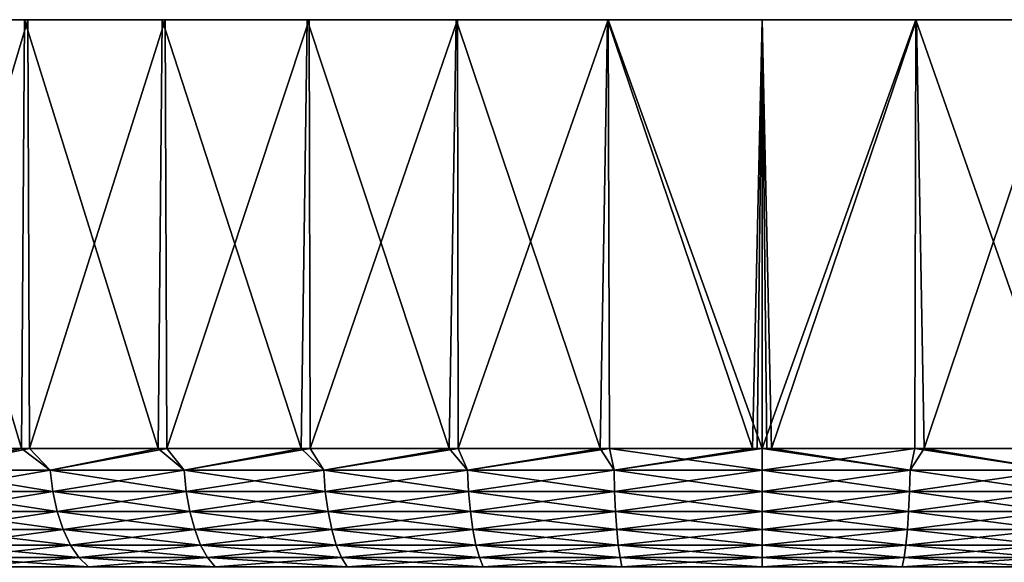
# Model space of a CAD drawing. Header units: metres. Extents: x -106 to 264, y -111 to 81.
# Tile 75 of 256: x -91 to -72, y 70 to 81. Entities that reach past the tile are written whole.
import ezdxf

# ---------------------------------------------------------------- set-up
doc = ezdxf.new("R2010")
doc.units = ezdxf.units.M
doc.layers.add('solid_20422013', color=7, linetype='CONTINUOUS')

msp = doc.modelspace()

# ---------------------------------------------------------------- linework, layer by layer
at = {"layer": 'solid_20422013'}
for points in [[(-93.725922, 80.599998, -24.560667), (-91.195915, 72.099998, -26.153971), (-93.761536, 72.099998, -24.536491)], [(-93.725922, 80.599998, -24.560667), (-91.135933, 80.599998, -26.185276), (-91.195915, 72.099998, -26.153971)], [(-93.646889, 80.599998, 24.616077), (-91.135933, 80.599998, -26.185276), (-93.725922, 80.599998, -24.560667)], [(-91.064796, 80.599998, 26.225109), (-93.646889, 80.599998, 24.616077), (-93.608345, 72.099998, 24.643549)], [(-91.064796, 80.599998, 26.225109), (-91.135933, 80.599998, -26.185276), (-93.646889, 80.599998, 24.616077)], [(-91.064796, 80.599998, 26.225109), (-93.608345, 72.099998, 24.643549), (-91.032692, 72.099998, 26.245014)], [(-91.135933, 80.599998, -26.185276), (-88.480087, 72.099998, -27.504137), (-91.195915, 72.099998, -26.153971)], [(-91.135933, 80.599998, -26.185276), (-88.399208, 80.599998, -27.539022), (-88.480087, 72.099998, -27.504137)], [(-91.064796, 80.599998, 26.225109), (-88.399208, 80.599998, -27.539022), (-91.135933, 80.599998, -26.185276)], [(-88.339615, 80.599998, 27.564747), (-91.064796, 80.599998, 26.225109), (-91.032692, 72.099998, 26.245014)], [(-88.339615, 80.599998, 27.564747), (-88.399208, 80.599998, -27.539022), (-91.064796, 80.599998, 26.225109)], [(-88.339615, 80.599998, 27.564747), (-91.032692, 72.099998, 26.245014), (-88.30851, 72.099998, 27.578236)], [(-88.399208, 80.599998, -27.539022), (-85.641815, 72.099998, -28.573191), (-88.480087, 72.099998, -27.504137)], [(-88.399208, 80.599998, -27.539022), (-85.528252, 80.599998, -28.607393), (-85.641815, 72.099998, -28.573191)], [(-88.339615, 80.599998, 27.564747), (-85.528252, 80.599998, -28.607393), (-88.399208, 80.599998, -27.539022)], [(-85.483963, 80.599998, 28.621628), (-88.339615, 80.599998, 27.564747), (-88.30851, 72.099998, 27.578236)], [(-85.483963, 80.599998, 28.621628), (-85.528252, 80.599998, -28.607393), (-88.339615, 80.599998, 27.564747)], [(-85.483963, 80.599998, 28.621628), (-88.30851, 72.099998, 27.578236), (-85.463638, 72.099998, 28.629587)], [(-85.528252, 80.599998, -28.607393), (-82.710106, 72.099998, -29.350204), (-85.641815, 72.099998, -28.573191)], [(-85.528252, 80.599998, -28.607393), (-82.570786, 80.599998, -29.37936), (-82.710106, 72.099998, -29.350204)], [(-85.483963, 80.599998, 28.621628), (-82.570786, 80.599998, -29.37936), (-85.528252, 80.599998, -28.607393)], [(-82.542503, 80.599998, 29.385166), (-85.483963, 80.599998, 28.621628), (-85.463638, 72.099998, 28.629587)], [(-82.542503, 80.599998, 29.385166), (-82.570786, 80.599998, -29.37936), (-85.483963, 80.599998, 28.621628)], [(-82.542503, 80.599998, 29.385166), (-85.463638, 72.099998, 28.629587), (-82.527145, 72.099998, 29.388323)], [(-82.570786, 80.599998, -29.37936), (-79.714928, 72.099998, -29.82724), (-82.710106, 72.099998, -29.350204)], [(-82.570786, 80.599998, -29.37936), (-79.566696, 80.599998, -29.84181), (-79.714928, 72.099998, -29.82724)], [(-82.542503, 80.599998, 29.385166), (-79.566696, 80.599998, -29.84181), (-82.570786, 80.599998, -29.37936)], [(-79.552879, 80.599998, 29.842968), (-82.542503, 80.599998, 29.385166), (-82.527145, 72.099998, 29.388323)], [(-79.552879, 80.599998, 29.842968), (-79.566696, 80.599998, -29.84181), (-82.542503, 80.599998, 29.385166)], [(-79.552879, 80.599998, 29.842968), (-82.527145, 72.099998, 29.388323), (-79.529053, 72.099998, 29.846689)], [(-79.566696, 80.599998, -29.84181), (-76.68689, 72.099998, -29.999418), (-79.714928, 72.099998, -29.82724)], [(-79.566696, 80.599998, -29.84181), (-76.5, 80.599998, -30), (-76.68689, 72.099998, -29.999418)], [(-79.566696, 80.599998, -29.84181), (-76.5, 80.599998, 30), (-76.5, 80.599998, -30)], [(-79.552879, 80.599998, 29.842968), (-76.5, 80.599998, 30), (-79.566696, 80.599998, -29.84181)], [(-79.552879, 80.599998, 29.842968), (-79.529053, 72.099998, 29.846689), (-76.5, 72.099998, 30)], [(-79.552879, 80.599998, 29.842968), (-76.5, 72.099998, 30), (-76.5, 80.599998, 30)], [(-76.5, 80.599998, -30), (-76.593445, 72.099998, -29.999855), (-76.68689, 72.099998, -29.999418)], [(-76.5, 80.599998, -30), (-76.5, 72.099998, -30), (-76.593445, 72.099998, -29.999855)], [(-73.447121, 80.599998, -29.842968), (-73.470947, 72.099998, -29.846689), (-76.5, 72.099998, -30)], [(-76.5, 80.599998, -30), (-73.447121, 80.599998, -29.842968), (-76.5, 72.099998, -30)], [(-76.5, 80.599998, 30), (-76.5, 72.099998, 30), (-76.406555, 72.099998, 29.999855)], [(-76.5, 80.599998, 30), (-76.406555, 72.099998, 29.999855), (-76.31311, 72.099998, 29.999418)], [(-73.433304, 80.599998, 29.84181), (-76.5, 80.599998, 30), (-76.31311, 72.099998, 29.999418)], [(-76.5, 80.599998, -30), (-76.5, 80.599998, 30), (-73.433304, 80.599998, 29.84181)], [(-76.5, 80.599998, -30), (-73.433304, 80.599998, 29.84181), (-73.447121, 80.599998, -29.842968)], [(-73.433304, 80.599998, 29.84181), (-76.31311, 72.099998, 29.999418), (-73.285072, 72.099998, 29.82724)], [(-73.447121, 80.599998, -29.842968), (-70.472855, 72.099998, -29.388323), (-73.470947, 72.099998, -29.846689)], [(-73.447121, 80.599998, -29.842968), (-70.457497, 80.599998, -29.385166), (-70.472855, 72.099998, -29.388323)], [(-73.447121, 80.599998, -29.842968), (-73.433304, 80.599998, 29.84181), (-70.457497, 80.599998, -29.385166)], [(-70.429214, 80.599998, 29.37936), (-73.433304, 80.599998, 29.84181), (-73.285072, 72.099998, 29.82724)], [(-70.457497, 80.599998, -29.385166), (-73.433304, 80.599998, 29.84181), (-70.429214, 80.599998, 29.37936)], [(-70.429214, 80.599998, 29.37936), (-73.285072, 72.099998, 29.82724), (-70.289894, 72.099998, 29.350204)], [(-93.146301, 71.668884, -24.912949), (-93.761536, 72.099998, -24.536491), (-91.195915, 72.099998, -26.153971)], [(-93.146301, 71.668884, 24.912949), (-91.032692, 72.099998, 26.245014), (-93.608345, 72.099998, 24.643549)], [(-90.624245, 71.668884, -26.424608), (-93.146301, 71.668884, -24.912949), (-91.195915, 72.099998, -26.153971)], [(-93.146301, 71.668884, 24.912949), (-90.624245, 71.668884, 26.424608), (-91.032692, 72.099998, 26.245014)], [(-90.624245, 71.668884, -26.424608), (-91.195915, 72.099998, -26.153971), (-88.480087, 72.099998, -27.504137)], [(-90.624245, 71.668884, 26.424608), (-88.30851, 72.099998, 27.578236), (-91.032692, 72.099998, 26.245014)], [(-87.966171, 71.668884, -27.681786), (-90.624245, 71.668884, -26.424608), (-88.480087, 72.099998, -27.504137)], [(-90.624245, 71.668884, 26.424608), (-87.966171, 71.668884, 27.681786), (-88.30851, 72.099998, 27.578236)], [(-87.966171, 71.668884, -27.681786), (-88.480087, 72.099998, -27.504137), (-85.641815, 72.099998, -28.573191)], [(-87.966171, 71.668884, 27.681786), (-85.463638, 72.099998, 28.629587), (-88.30851, 72.099998, 27.578236)], [(-85.19767, 71.668884, -28.672371), (-87.966171, 71.668884, -27.681786), (-85.641815, 72.099998, -28.573191)], [(-87.966171, 71.668884, 27.681786), (-85.19767, 71.668884, 28.672371), (-85.463638, 72.099998, 28.629587)], [(-85.19767, 71.668884, -28.672371), (-85.641815, 72.099998, -28.573191), (-82.710106, 72.099998, -29.350204)], [(-85.19767, 71.668884, 28.672371), (-82.527145, 72.099998, 29.388323), (-85.463638, 72.099998, 28.629587)], [(-82.345406, 71.668884, -29.386826), (-85.19767, 71.668884, -28.672371), (-82.710106, 72.099998, -29.350204)], [(-85.19767, 71.668884, 28.672371), (-82.345406, 71.668884, 29.386826), (-82.527145, 72.099998, 29.388323)], [(-82.345406, 71.668884, -29.386826), (-82.710106, 72.099998, -29.350204), (-79.714928, 72.099998, -29.82724)], [(-82.345406, 71.668884, 29.386826), (-79.529053, 72.099998, 29.846689), (-82.527145, 72.099998, 29.388323)], [(-79.436844, 71.668884, -29.81827), (-82.345406, 71.668884, -29.386826), (-79.714928, 72.099998, -29.82724)], [(-82.345406, 71.668884, 29.386826), (-79.436844, 71.668884, 29.81827), (-79.529053, 72.099998, 29.846689)], [(-79.436844, 71.668884, -29.81827), (-79.714928, 72.099998, -29.82724), (-76.68689, 72.099998, -29.999418)], [(-76.5, 71.668884, 29.962547), (-76.5, 72.099998, 30), (-79.529053, 72.099998, 29.846689)], [(-79.436844, 71.668884, 29.81827), (-76.5, 71.668884, 29.962547), (-79.529053, 72.099998, 29.846689)], [(-79.436844, 71.668884, -29.81827), (-76.593445, 72.099998, -29.999855), (-76.5, 72.099998, -30)], [(-76.5, 71.668884, -29.962547), (-79.436844, 71.668884, -29.81827), (-76.5, 72.099998, -30)], [(-79.436844, 71.668884, -29.81827), (-76.68689, 72.099998, -29.999418), (-76.593445, 72.099998, -29.999855)], [(-73.470947, 72.099998, -29.846689), (-76.5, 71.668884, -29.962547), (-76.5, 72.099998, -30)], [(-73.563156, 71.668884, 29.81827), (-76.5, 72.099998, 30), (-76.5, 71.668884, 29.962547)], [(-73.563156, 71.668884, 29.81827), (-76.406555, 72.099998, 29.999855), (-76.5, 72.099998, 30)], [(-73.563156, 71.668884, -29.81827), (-76.5, 71.668884, -29.962547), (-73.470947, 72.099998, -29.846689)], [(-73.563156, 71.668884, 29.81827), (-76.31311, 72.099998, 29.999418), (-76.406555, 72.099998, 29.999855)], [(-73.563156, 71.668884, 29.81827), (-73.285072, 72.099998, 29.82724), (-76.31311, 72.099998, 29.999418)], [(-73.563156, 71.668884, 29.81827), (-70.654594, 71.668884, 29.386826), (-73.285072, 72.099998, 29.82724)], [(-70.654594, 71.668884, -29.386826), (-73.563156, 71.668884, -29.81827), (-73.470947, 72.099998, -29.846689)], [(-70.654594, 71.668884, -29.386826), (-73.470947, 72.099998, -29.846689), (-70.472855, 72.099998, -29.388323)], [(-70.654594, 71.668884, 29.386826), (-70.289894, 72.099998, 29.350204), (-73.285072, 72.099998, 29.82724)], [(-90.571251, 71.247414, 26.32546), (-90.624245, 71.668884, 26.424608), (-93.146301, 71.668884, 24.912949)], [(-93.083839, 71.247414, 24.819473), (-90.571251, 71.247414, 26.32546), (-93.146301, 71.668884, 24.912949)], [(-93.083839, 71.247414, -24.819473), (-93.146301, 71.668884, -24.912949), (-90.624245, 71.668884, -26.424608)], [(-90.571251, 71.247414, -26.32546), (-93.083839, 71.247414, -24.819473), (-90.624245, 71.668884, -26.424608)], [(-87.923149, 71.247414, 27.577921), (-87.966171, 71.668884, 27.681786), (-90.624245, 71.668884, 26.424608)], [(-90.571251, 71.247414, 26.32546), (-87.923149, 71.247414, 27.577921), (-90.624245, 71.668884, 26.424608)], [(-90.571251, 71.247414, -26.32546), (-90.624245, 71.668884, -26.424608), (-87.966171, 71.668884, -27.681786)], [(-87.923149, 71.247414, -27.577921), (-90.571251, 71.247414, -26.32546), (-87.966171, 71.668884, -27.681786)], [(-85.165031, 71.247414, 28.564789), (-85.19767, 71.668884, 28.672371), (-87.966171, 71.668884, 27.681786)], [(-87.923149, 71.247414, 27.577921), (-85.165031, 71.247414, 28.564789), (-87.966171, 71.668884, 27.681786)], [(-87.923149, 71.247414, -27.577921), (-87.966171, 71.668884, -27.681786), (-85.19767, 71.668884, -28.672371)], [(-85.165031, 71.247414, -28.564789), (-87.923149, 71.247414, -27.577921), (-85.19767, 71.668884, -28.672371)], [(-82.323471, 71.247414, 29.276564), (-82.345406, 71.668884, 29.386826), (-85.19767, 71.668884, 28.672371)], [(-85.165031, 71.247414, 28.564789), (-82.323471, 71.247414, 29.276564), (-85.19767, 71.668884, 28.672371)], [(-85.165031, 71.247414, -28.564789), (-85.19767, 71.668884, -28.672371), (-82.345406, 71.668884, -29.386826)], [(-82.323471, 71.247414, -29.276564), (-85.165031, 71.247414, -28.564789), (-82.345406, 71.668884, -29.386826)], [(-79.425827, 71.247414, 29.706388), (-79.436844, 71.668884, 29.81827), (-82.345406, 71.668884, 29.386826)], [(-82.323471, 71.247414, 29.276564), (-79.425827, 71.247414, 29.706388), (-82.345406, 71.668884, 29.386826)], [(-82.323471, 71.247414, -29.276564), (-82.345406, 71.668884, -29.386826), (-79.436844, 71.668884, -29.81827)], [(-79.425827, 71.247414, -29.706388), (-82.323471, 71.247414, -29.276564), (-79.436844, 71.668884, -29.81827)], [(-76.5, 71.247414, 29.850126), (-76.5, 71.668884, 29.962547), (-79.436844, 71.668884, 29.81827)], [(-79.425827, 71.247414, 29.706388), (-76.5, 71.247414, 29.850126), (-79.436844, 71.668884, 29.81827)], [(-79.425827, 71.247414, -29.706388), (-79.436844, 71.668884, -29.81827), (-76.5, 71.668884, -29.962547)], [(-79.425827, 71.247414, -29.706388), (-76.5, 71.668884, -29.962547), (-76.5, 71.247414, -29.850126)], [(-73.574173, 71.247414, 29.706388), (-76.5, 71.668884, 29.962547), (-76.5, 71.247414, 29.850126)], [(-73.574173, 71.247414, 29.706388), (-73.563156, 71.668884, 29.81827), (-76.5, 71.668884, 29.962547)], [(-73.563156, 71.668884, -29.81827), (-76.5, 71.247414, -29.850126), (-76.5, 71.668884, -29.962547)], [(-73.574173, 71.247414, -29.706388), (-76.5, 71.247414, -29.850126), (-73.563156, 71.668884, -29.81827)], [(-73.574173, 71.247414, -29.706388), (-73.563156, 71.668884, -29.81827), (-70.654594, 71.668884, -29.386826)], [(-70.676529, 71.247414, -29.276564), (-73.574173, 71.247414, -29.706388), (-70.654594, 71.668884, -29.386826)], [(-73.574173, 71.247414, 29.706388), (-70.676529, 71.247414, 29.276564), (-73.563156, 71.668884, 29.81827)], [(-70.676529, 71.247414, 29.276564), (-70.654594, 71.668884, 29.386826), (-73.563156, 71.668884, 29.81827)], [(-90.484528, 70.851891, 26.163212), (-90.571251, 71.247414, 26.32546), (-93.083839, 71.247414, 24.819473)], [(-92.981628, 70.851891, 24.666506), (-90.484528, 70.851891, 26.163212), (-93.083839, 71.247414, 24.819473)], [(-92.981628, 70.851891, -24.666506), (-93.083839, 71.247414, -24.819473), (-90.571251, 71.247414, -26.32546)], [(-90.484528, 70.851891, -26.163212), (-92.981628, 70.851891, -24.666506), (-90.571251, 71.247414, -26.32546)], [(-87.852745, 70.851891, 27.407951), (-87.923149, 71.247414, 27.577921), (-90.571251, 71.247414, 26.32546)], [(-90.484528, 70.851891, 26.163212), (-87.852745, 70.851891, 27.407951), (-90.571251, 71.247414, 26.32546)], [(-90.484528, 70.851891, -26.163212), (-90.571251, 71.247414, -26.32546), (-87.923149, 71.247414, -27.577921)], [(-87.852745, 70.851891, -27.407951), (-90.484528, 70.851891, -26.163212), (-87.923149, 71.247414, -27.577921)], [(-85.111633, 70.851891, 28.388739), (-85.165031, 71.247414, 28.564789), (-87.923149, 71.247414, 27.577921)], [(-87.852745, 70.851891, 27.407951), (-85.111633, 70.851891, 28.388739), (-87.923149, 71.247414, 27.577921)], [(-87.852745, 70.851891, -27.407951), (-87.923149, 71.247414, -27.577921), (-85.165031, 71.247414, -28.564789)], [(-85.111633, 70.851891, -28.388739), (-87.852745, 70.851891, -27.407951), (-85.165031, 71.247414, -28.564789)], [(-82.287582, 70.851891, 29.096127), (-82.323471, 71.247414, 29.276564), (-85.165031, 71.247414, 28.564789)], [(-85.111633, 70.851891, 28.388739), (-82.287582, 70.851891, 29.096127), (-85.165031, 71.247414, 28.564789)], [(-85.111633, 70.851891, -28.388739), (-85.165031, 71.247414, -28.564789), (-82.323471, 71.247414, -29.276564)], [(-82.287582, 70.851891, -29.096127), (-85.111633, 70.851891, -28.388739), (-82.323471, 71.247414, -29.276564)], [(-79.407791, 70.851891, 29.523302), (-79.425827, 71.247414, 29.706388), (-82.323471, 71.247414, 29.276564)], [(-82.287582, 70.851891, 29.096127), (-79.407791, 70.851891, 29.523302), (-82.323471, 71.247414, 29.276564)], [(-82.287582, 70.851891, -29.096127), (-82.323471, 71.247414, -29.276564), (-79.425827, 71.247414, -29.706388)], [(-79.407791, 70.851891, -29.523302), (-82.287582, 70.851891, -29.096127), (-79.425827, 71.247414, -29.706388)], [(-79.407791, 70.851891, -29.523302), (-79.425827, 71.247414, -29.706388), (-76.5, 71.247414, -29.850126)], [(-76.5, 70.851891, 29.666153), (-76.5, 71.247414, 29.850126), (-79.425827, 71.247414, 29.706388)], [(-79.407791, 70.851891, 29.523302), (-76.5, 70.851891, 29.666153), (-79.425827, 71.247414, 29.706388)], [(-79.407791, 70.851891, -29.523302), (-76.5, 71.247414, -29.850126), (-76.5, 70.851891, -29.666153)], [(-73.574173, 71.247414, -29.706388), (-76.5, 70.851891, -29.666153), (-76.5, 71.247414, -29.850126)], [(-73.592209, 70.851891, 29.523302), (-76.5, 71.247414, 29.850126), (-76.5, 70.851891, 29.666153)], [(-73.592209, 70.851891, 29.523302), (-73.574173, 71.247414, 29.706388), (-76.5, 71.247414, 29.850126)], [(-73.592209, 70.851891, -29.523302), (-76.5, 70.851891, -29.666153), (-73.574173, 71.247414, -29.706388)], [(-73.592209, 70.851891, -29.523302), (-73.574173, 71.247414, -29.706388), (-70.676529, 71.247414, -29.276564)], [(-70.712418, 70.851891, -29.096127), (-73.592209, 70.851891, -29.523302), (-70.676529, 71.247414, -29.276564)], [(-73.592209, 70.851891, 29.523302), (-70.712418, 70.851891, 29.096127), (-73.574173, 71.247414, 29.706388)], [(-70.712418, 70.851891, 29.096127), (-70.676529, 71.247414, 29.276564), (-73.574173, 71.247414, 29.706388)], [(-90.366714, 70.49437, 25.942801), (-90.484528, 70.851891, 26.163212), (-92.981628, 70.851891, 24.666506)], [(-92.842781, 70.49437, 24.458704), (-90.366714, 70.49437, 25.942801), (-92.981628, 70.851891, 24.666506)], [(-92.842781, 70.49437, -24.458704), (-92.981628, 70.851891, -24.666506), (-90.484528, 70.851891, -26.163212)], [(-90.366714, 70.49437, -25.942801), (-92.842781, 70.49437, -24.458704), (-90.484528, 70.851891, -26.163212)], [(-87.757103, 70.49437, 27.177055), (-87.852745, 70.851891, 27.407951), (-90.484528, 70.851891, 26.163212)], [(-90.366714, 70.49437, 25.942801), (-87.757103, 70.49437, 27.177055), (-90.484528, 70.851891, 26.163212)], [(-90.366714, 70.49437, -25.942801), (-90.484528, 70.851891, -26.163212), (-87.852745, 70.851891, -27.407951)], [(-87.757103, 70.49437, -27.177055), (-90.366714, 70.49437, -25.942801), (-87.852745, 70.851891, -27.407951)], [(-85.039078, 70.49437, 28.14958), (-85.111633, 70.851891, 28.388739), (-87.852745, 70.851891, 27.407951)], [(-87.757103, 70.49437, 27.177055), (-85.039078, 70.49437, 28.14958), (-87.852745, 70.851891, 27.407951)], [(-87.757103, 70.49437, -27.177055), (-87.852745, 70.851891, -27.407951), (-85.111633, 70.851891, -28.388739)], [(-85.039078, 70.49437, -28.14958), (-87.757103, 70.49437, -27.177055), (-85.111633, 70.851891, -28.388739)], [(-82.238823, 70.49437, 28.851007), (-82.287582, 70.851891, 29.096127), (-85.111633, 70.851891, 28.388739)], [(-85.039078, 70.49437, 28.14958), (-82.238823, 70.49437, 28.851007), (-85.111633, 70.851891, 28.388739)], [(-85.039078, 70.49437, -28.14958), (-85.111633, 70.851891, -28.388739), (-82.287582, 70.851891, -29.096127)], [(-82.238823, 70.49437, -28.851007), (-85.039078, 70.49437, -28.14958), (-82.287582, 70.851891, -29.096127)], [(-79.383293, 70.49437, 29.274586), (-79.407791, 70.851891, 29.523302), (-82.287582, 70.851891, 29.096127)], [(-82.238823, 70.49437, 28.851007), (-79.383293, 70.49437, 29.274586), (-82.287582, 70.851891, 29.096127)], [(-82.238823, 70.49437, -28.851007), (-82.287582, 70.851891, -29.096127), (-79.407791, 70.851891, -29.523302)], [(-79.383293, 70.49437, -29.274586), (-82.238823, 70.49437, -28.851007), (-79.407791, 70.851891, -29.523302)], [(-79.383293, 70.49437, -29.274586), (-79.407791, 70.851891, -29.523302), (-76.5, 70.851891, -29.666153)], [(-76.5, 70.49437, 29.416233), (-76.5, 70.851891, 29.666153), (-79.407791, 70.851891, 29.523302)], [(-79.383293, 70.49437, 29.274586), (-76.5, 70.49437, 29.416233), (-79.407791, 70.851891, 29.523302)], [(-79.383293, 70.49437, -29.274586), (-76.5, 70.851891, -29.666153), (-76.5, 70.49437, -29.416233)], [(-73.592209, 70.851891, -29.523302), (-76.5, 70.49437, -29.416233), (-76.5, 70.851891, -29.666153)], [(-73.616707, 70.49437, 29.274586), (-76.5, 70.851891, 29.666153), (-76.5, 70.49437, 29.416233)], [(-73.616707, 70.49437, 29.274586), (-73.592209, 70.851891, 29.523302), (-76.5, 70.851891, 29.666153)], [(-73.616707, 70.49437, -29.274586), (-76.5, 70.49437, -29.416233), (-73.592209, 70.851891, -29.523302)], [(-73.616707, 70.49437, -29.274586), (-73.592209, 70.851891, -29.523302), (-70.712418, 70.851891, -29.096127)], [(-70.761177, 70.49437, -28.851007), (-73.616707, 70.49437, -29.274586), (-70.712418, 70.851891, -29.096127)], [(-73.616707, 70.49437, 29.274586), (-70.761177, 70.49437, 28.851007), (-73.592209, 70.851891, 29.523302)], [(-70.761177, 70.49437, 28.851007), (-70.712418, 70.851891, 29.096127), (-73.592209, 70.851891, 29.523302)], [(-90.221405, 70.18573, 25.670938), (-90.366714, 70.49437, 25.942801), (-92.842781, 70.49437, 24.458704)], [(-92.671524, 70.18573, 24.202394), (-90.221405, 70.18573, 25.670938), (-92.842781, 70.49437, 24.458704)], [(-92.671524, 70.18573, -24.202394), (-92.842781, 70.49437, -24.458704), (-90.366714, 70.49437, -25.942801)], [(-90.221405, 70.18573, -25.670938), (-92.671524, 70.18573, -24.202394), (-90.366714, 70.49437, -25.942801)], [(-87.639137, 70.18573, 26.89226), (-87.757103, 70.49437, 27.177055), (-90.366714, 70.49437, 25.942801)], [(-90.221405, 70.18573, 25.670938), (-87.639137, 70.18573, 26.89226), (-90.366714, 70.49437, 25.942801)], [(-90.221405, 70.18573, -25.670938), (-90.366714, 70.49437, -25.942801), (-87.757103, 70.49437, -27.177055)], [(-87.639137, 70.18573, -26.89226), (-90.221405, 70.18573, -25.670938), (-87.757103, 70.49437, -27.177055)], [(-84.9496, 70.18573, 27.854591), (-85.039078, 70.49437, 28.14958), (-87.757103, 70.49437, 27.177055)], [(-87.639137, 70.18573, 26.89226), (-84.9496, 70.18573, 27.854591), (-87.757103, 70.49437, 27.177055)], [(-87.639137, 70.18573, -26.89226), (-87.757103, 70.49437, -27.177055), (-85.039078, 70.49437, -28.14958)], [(-84.9496, 70.18573, -27.854591), (-87.639137, 70.18573, -26.89226), (-85.039078, 70.49437, -28.14958)], [(-82.17868, 70.18573, 28.54867), (-82.238823, 70.49437, 28.851007), (-85.039078, 70.49437, 28.14958)], [(-84.9496, 70.18573, 27.854591), (-82.17868, 70.18573, 28.54867), (-85.039078, 70.49437, 28.14958)], [(-84.9496, 70.18573, -27.854591), (-85.039078, 70.49437, -28.14958), (-82.238823, 70.49437, -28.851007)], [(-82.17868, 70.18573, -28.54867), (-84.9496, 70.18573, -27.854591), (-82.238823, 70.49437, -28.851007)], [(-79.353081, 70.18573, 28.967808), (-79.383293, 70.49437, 29.274586), (-82.238823, 70.49437, 28.851007)], [(-82.17868, 70.18573, 28.54867), (-79.353081, 70.18573, 28.967808), (-82.238823, 70.49437, 28.851007)], [(-82.17868, 70.18573, -28.54867), (-82.238823, 70.49437, -28.851007), (-79.383293, 70.49437, -29.274586)], [(-79.353081, 70.18573, -28.967808), (-82.17868, 70.18573, -28.54867), (-79.383293, 70.49437, -29.274586)], [(-79.353081, 70.18573, -28.967808), (-79.383293, 70.49437, -29.274586), (-76.5, 70.49437, -29.416233)], [(-76.5, 70.18573, 29.107971), (-76.5, 70.49437, 29.416233), (-79.383293, 70.49437, 29.274586)], [(-79.353081, 70.18573, 28.967808), (-76.5, 70.18573, 29.107971), (-79.383293, 70.49437, 29.274586)], [(-79.353081, 70.18573, -28.967808), (-76.5, 70.49437, -29.416233), (-76.5, 70.18573, -29.107971)], [(-73.616707, 70.49437, -29.274586), (-76.5, 70.18573, -29.107971), (-76.5, 70.49437, -29.416233)], [(-73.646919, 70.18573, 28.967808), (-76.5, 70.49437, 29.416233), (-76.5, 70.18573, 29.107971)], [(-73.646919, 70.18573, 28.967808), (-73.616707, 70.49437, 29.274586), (-76.5, 70.49437, 29.416233)], [(-73.646919, 70.18573, -28.967808), (-76.5, 70.18573, -29.107971), (-73.616707, 70.49437, -29.274586)], [(-73.646919, 70.18573, -28.967808), (-73.616707, 70.49437, -29.274586), (-70.761177, 70.49437, -28.851007)], [(-70.82132, 70.18573, -28.54867), (-73.646919, 70.18573, -28.967808), (-70.761177, 70.49437, -28.851007)], [(-73.646919, 70.18573, 28.967808), (-70.82132, 70.18573, 28.54867), (-73.616707, 70.49437, 29.274586)], [(-70.82132, 70.18573, 28.54867), (-70.761177, 70.49437, 28.851007), (-73.616707, 70.49437, 29.274586)], [(-90.053009, 69.935371, 25.355904), (-90.221405, 70.18573, 25.670938), (-92.671524, 70.18573, 24.202394)], [(-92.473061, 69.935371, 23.90538), (-90.053009, 69.935371, 25.355904), (-92.671524, 70.18573, 24.202394)], [(-92.473061, 69.935371, -23.90538), (-92.671524, 70.18573, -24.202394), (-90.221405, 70.18573, -25.670938)], [(-90.053009, 69.935371, -25.355904), (-92.473061, 69.935371, -23.90538), (-90.221405, 70.18573, -25.670938)], [(-87.502441, 69.935371, 26.562235), (-87.639137, 70.18573, 26.89226), (-90.221405, 70.18573, 25.670938)], [(-90.053009, 69.935371, 25.355904), (-87.502441, 69.935371, 26.562235), (-90.221405, 70.18573, 25.670938)], [(-90.053009, 69.935371, -25.355904), (-90.221405, 70.18573, -25.670938), (-87.639137, 70.18573, -26.89226)], [(-87.502441, 69.935371, -26.562235), (-90.053009, 69.935371, -25.355904), (-87.639137, 70.18573, -26.89226)], [(-84.845901, 69.935371, 27.512758), (-84.9496, 70.18573, 27.854591), (-87.639137, 70.18573, 26.89226)], [(-87.502441, 69.935371, 26.562235), (-84.845901, 69.935371, 27.512758), (-87.639137, 70.18573, 26.89226)], [(-87.502441, 69.935371, -26.562235), (-87.639137, 70.18573, -26.89226), (-84.9496, 70.18573, -27.854591)], [(-84.845901, 69.935371, -27.512758), (-87.502441, 69.935371, -26.562235), (-84.9496, 70.18573, -27.854591)], [(-82.108994, 69.935371, 28.198318), (-82.17868, 70.18573, 28.54867), (-84.9496, 70.18573, 27.854591)], [(-84.845901, 69.935371, 27.512758), (-82.108994, 69.935371, 28.198318), (-84.9496, 70.18573, 27.854591)], [(-84.845901, 69.935371, -27.512758), (-84.9496, 70.18573, -27.854591), (-82.17868, 70.18573, -28.54867)], [(-82.108994, 69.935371, -28.198318), (-84.845901, 69.935371, -27.512758), (-82.17868, 70.18573, -28.54867)], [(-79.318069, 69.935371, 28.612312), (-79.353081, 70.18573, 28.967808), (-82.17868, 70.18573, 28.54867)], [(-82.108994, 69.935371, 28.198318), (-79.318069, 69.935371, 28.612312), (-82.17868, 70.18573, 28.54867)], [(-82.108994, 69.935371, -28.198318), (-82.17868, 70.18573, -28.54867), (-79.353081, 70.18573, -28.967808)], [(-79.318069, 69.935371, -28.612312), (-82.108994, 69.935371, -28.198318), (-79.353081, 70.18573, -28.967808)], [(-79.318069, 69.935371, -28.612312), (-79.353081, 70.18573, -28.967808), (-76.5, 70.18573, -29.107971)], [(-76.5, 69.935371, 28.750755), (-76.5, 70.18573, 29.107971), (-79.353081, 70.18573, 28.967808)], [(-79.318069, 69.935371, 28.612312), (-76.5, 69.935371, 28.750755), (-79.353081, 70.18573, 28.967808)], [(-79.318069, 69.935371, -28.612312), (-76.5, 70.18573, -29.107971), (-76.5, 69.935371, -28.750755)], [(-73.646919, 70.18573, -28.967808), (-76.5, 69.935371, -28.750755), (-76.5, 70.18573, -29.107971)], [(-73.681931, 69.935371, 28.612312), (-76.5, 70.18573, 29.107971), (-76.5, 69.935371, 28.750755)], [(-73.681931, 69.935371, 28.612312), (-73.646919, 70.18573, 28.967808), (-76.5, 70.18573, 29.107971)], [(-73.681931, 69.935371, -28.612312), (-76.5, 69.935371, -28.750755), (-73.646919, 70.18573, -28.967808)], [(-73.681931, 69.935371, -28.612312), (-73.646919, 70.18573, -28.967808), (-70.82132, 70.18573, -28.54867)], [(-70.891006, 69.935371, -28.198318), (-73.681931, 69.935371, -28.612312), (-70.82132, 70.18573, -28.54867)], [(-73.681931, 69.935371, 28.612312), (-70.891006, 69.935371, 28.198318), (-73.646919, 70.18573, 28.967808)], [(-70.891006, 69.935371, 28.198318), (-70.82132, 70.18573, 28.54867), (-73.646919, 70.18573, 28.967808)], [(-89.866669, 69.750916, 25.007284), (-90.053009, 69.935371, 25.355904), (-92.473061, 69.935371, 23.90538)], [(-92.253448, 69.750916, 23.576704), (-89.866669, 69.750916, 25.007284), (-92.473061, 69.935371, 23.90538)], [(-92.253448, 69.750916, -23.576704), (-92.473061, 69.935371, -23.90538), (-90.053009, 69.935371, -25.355904)], [(-89.866669, 69.750916, -25.007284), (-92.253448, 69.750916, -23.576704), (-90.053009, 69.935371, -25.355904)], [(-87.351166, 69.750916, 26.197029), (-87.502441, 69.935371, 26.562235), (-90.053009, 69.935371, 25.355904)], [(-89.866669, 69.750916, 25.007284), (-87.351166, 69.750916, 26.197029), (-90.053009, 69.935371, 25.355904)], [(-89.866669, 69.750916, -25.007284), (-90.053009, 69.935371, -25.355904), (-87.502441, 69.935371, -26.562235)], [(-87.351166, 69.750916, -26.197029), (-89.866669, 69.750916, -25.007284), (-87.502441, 69.935371, -26.562235)], [(-84.731155, 69.750916, 27.134483), (-84.845901, 69.935371, 27.512758), (-87.502441, 69.935371, 26.562235)], [(-87.351166, 69.750916, 26.197029), (-84.731155, 69.750916, 27.134483), (-87.502441, 69.935371, 26.562235)], [(-87.351166, 69.750916, -26.197029), (-87.502441, 69.935371, -26.562235), (-84.845901, 69.935371, -27.512758)], [(-84.731155, 69.750916, -27.134483), (-87.351166, 69.750916, -26.197029), (-84.845901, 69.935371, -27.512758)], [(-82.031876, 69.750916, 27.810617), (-82.108994, 69.935371, 28.198318), (-84.845901, 69.935371, 27.512758)], [(-84.731155, 69.750916, 27.134483), (-82.031876, 69.750916, 27.810617), (-84.845901, 69.935371, 27.512758)], [(-84.731155, 69.750916, -27.134483), (-84.845901, 69.935371, -27.512758), (-82.108994, 69.935371, -28.198318)], [(-82.031876, 69.750916, -27.810617), (-84.731155, 69.750916, -27.134483), (-82.108994, 69.935371, -28.198318)], [(-79.27932, 69.750916, 28.218922), (-79.318069, 69.935371, 28.612312), (-82.108994, 69.935371, 28.198318)], [(-82.031876, 69.750916, 27.810617), (-79.27932, 69.750916, 28.218922), (-82.108994, 69.935371, 28.198318)], [(-82.031876, 69.750916, -27.810617), (-82.108994, 69.935371, -28.198318), (-79.318069, 69.935371, -28.612312)], [(-79.27932, 69.750916, -28.218922), (-82.031876, 69.750916, -27.810617), (-79.318069, 69.935371, -28.612312)], [(-79.27932, 69.750916, -28.218922), (-79.318069, 69.935371, -28.612312), (-76.5, 69.935371, -28.750755)], [(-76.5, 69.750916, 28.355461), (-76.5, 69.935371, 28.750755), (-79.318069, 69.935371, 28.612312)], [(-79.27932, 69.750916, 28.218922), (-76.5, 69.750916, 28.355461), (-79.318069, 69.935371, 28.612312)], [(-79.27932, 69.750916, -28.218922), (-76.5, 69.935371, -28.750755), (-76.5, 69.750916, -28.355461)], [(-73.681931, 69.935371, -28.612312), (-76.5, 69.750916, -28.355461), (-76.5, 69.935371, -28.750755)], [(-73.72068, 69.750916, 28.218922), (-76.5, 69.935371, 28.750755), (-76.5, 69.750916, 28.355461)], [(-73.72068, 69.750916, 28.218922), (-73.681931, 69.935371, 28.612312), (-76.5, 69.935371, 28.750755)], [(-73.72068, 69.750916, -28.218922), (-76.5, 69.750916, -28.355461), (-73.681931, 69.935371, -28.612312)], [(-73.72068, 69.750916, -28.218922), (-73.681931, 69.935371, -28.612312), (-70.891006, 69.935371, -28.198318)], [(-70.968124, 69.750916, -27.810617), (-73.72068, 69.750916, -28.218922), (-70.891006, 69.935371, -28.198318)], [(-73.72068, 69.750916, 28.218922), (-70.968124, 69.750916, 27.810617), (-73.681931, 69.935371, 28.612312)], [(-70.968124, 69.750916, 27.810617), (-70.891006, 69.935371, 28.198318), (-73.681931, 69.935371, 28.612312)]]:
    msp.add_3dface(points, dxfattribs=at)

doc.saveas('drawing.dxf')
